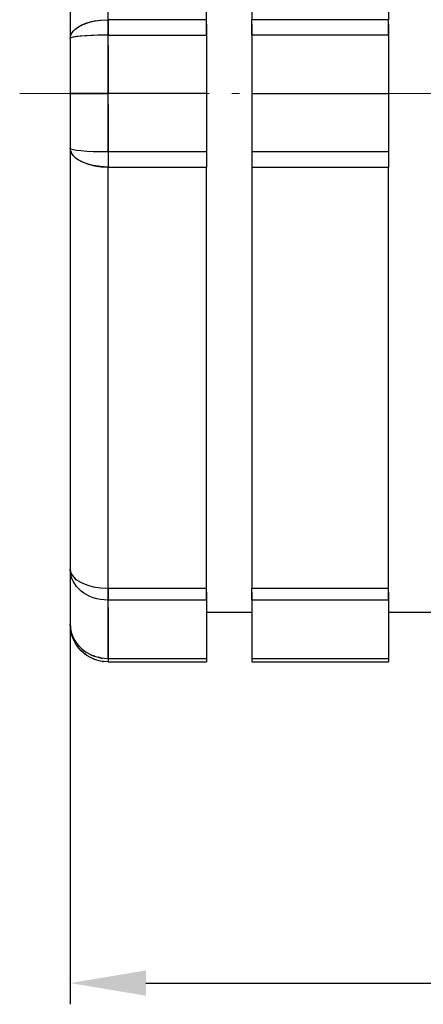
# Model space of a CAD drawing. Header units: millimetres. Extents: x 18 to 610, y -123 to 280.
# Tile 25 of 53: x 356 to 383, y 62 to 127. Entities that reach past the tile are written whole.
import ezdxf

# ---------------------------------------------------------------- set-up
doc = ezdxf.new("R2010")
doc.units = ezdxf.units.MM
doc.linetypes.add('CENTER', pattern=[8, 4.5, -1.5, 0.5, -1.5])
doc.linetypes.add('SOLID', pattern=[0])
doc.styles.add('Arial', font='Arial.ttf', dxfattribs={"height": 5})
doc.dimstyles.get("Standard").update_dxf_attribs({"dimtxt": 5, "dimasz": 5, "dimexe": 0.18, "dimexo": 0.0625, "dimgap": 0.09, "dimtad": 0, "dimtih": 1, "dimtoh": 1, "dimdec": 4, "dimzin": 0, "dimdsep": 46, "dimtxsty": 'Arial', "dimcen": 0.09, "dimadec": 0, "dimazin": 0, "dimtfac": 1, "dimtdec": 4, "dimtofl": 0, "dimtmove": 0, "dimatfit": 3, "dimfxl": 0, "dimtolj": 1, "dimtzin": 0, "dimarcsym": 0})

# ---------------------------------------------------------------- blocks, each defined once
blk = doc.blocks.new('*D2')
at = {"color": 0, "lineweight": -2}
for p, q in [((359.526, 91), (359.526, 62.301)), ((558.526, 91), (558.526, 62.301)), ((364.526, 63.701), (553.526, 63.701))]:
    blk.add_line(p, q, dxfattribs=at)
at = {"color": 0}
for points in [[(364.526, 64.534), (364.526, 62.867), (359.526, 63.701)], [(553.526, 62.867), (553.526, 64.534), (558.526, 63.701)]]:
    blk.add_solid(points, dxfattribs=at)
at = {"layer": 'Defpoints', "color": 0}
for p in [(359.526, 91), (558.526, 91), (558.526, 63.701)]:
    blk.add_point(p, dxfattribs=at)
at = {"color": 0, "lineweight": 9, "insert": (448.708, 68.753), "char_height": 5, "attachment_point": 5, "style": 'Arial'}
blk.add_mtext('\\A1;199.0', dxfattribs=at)
blk = doc.blocks.new('BlockOfViews_1')
at = {"linetype": 'SOLID', "lineweight": 30}
for p, q in [((362.026, 127.25, 35.986), (362.026, 155.03, 19.947)), ((368.526, 127.25, 35.986), (368.526, 155.03, 19.947)), ((371.526, 155.03, 19.947), (371.526, 127.25, 35.986)), ((380.526, 155.03, 19.947), (380.526, 127.25, 35.986)), ((359.526, 153.78, 17.782), (359.526, 126, 33.821)), ((368.526, 127.25, 35.986), (362.026, 127.25, 35.986)), ((380.526, 127.25, 35.986), (371.526, 127.25, 35.986)), ((362.026, 126.234, 36.31), (368.526, 126.234, 36.31)), ((380.526, 126.234, 36.31), (371.526, 126.234, 36.31)), ((368.526, 122.39, 36.49), (362.026, 122.39, 36.49)), ((371.526, 122.39, 36.49), (380.526, 122.39, 36.49)), ((359.526, 118.78, 33.821), (359.526, 91, 17.782)), ((362.026, 118.546, 36.31), (368.526, 118.546, 36.31)), ((371.526, 118.546, 36.31), (380.526, 118.546, 36.31)), ((362.026, 117.53, 35.986), (368.526, 117.53, 35.986)), ((362.026, 89.75, 19.947), (362.026, 117.53, 35.986)), ((368.526, 89.75, 19.947), (368.526, 117.53, 35.986)), ((371.526, 117.53, 35.986), (371.526, 89.75, 19.947)), ((371.526, 117.53, 35.986), (380.526, 117.53, 35.986)), ((380.526, 89.75, 19.947), (380.526, 117.53, 35.986)), ((359.685, 90.57, 18.493), (359.661, 90.598, 18.447)), ((362.026, 89.75, 19.947), (368.526, 89.75, 19.947)), ((371.526, 89.75, 19.947), (380.526, 89.75, 19.947)), ((368.526, 88.961, 19.229), (362.026, 88.961, 19.229)), ((380.526, 88.961, 19.229), (371.526, 88.961, 19.229)), ((371.526, 88.14, -4.51), (368.526, 88.14, -4.51)), ((383.526, 88.14, -4.51), (380.526, 88.14, -4.51)), ((359.527, 87.387, 11.531), (359.526, 87.39, 11.529)), ((359.861, 86.254, 12.05), (359.923, 86.15, 12.068)), ((359.923, 86.15, 12.068), (359.99, 86.071, 12.114)), ((360.108, 85.932, 12.197), (360.111, 85.929, 12.199)), ((360.258, 85.783, 12.266), (360.389, 85.657, 12.282)), ((360.389, 85.657, 12.282), (360.592, 85.528, 12.382)), ((360.776, 85.422, 12.431), (360.988, 85.304, 12.435)), ((361.166, 85.256, 12.456), (360.988, 85.304, 12.435)), ((360.988, 85.304, 12.435), (361.166, 85.256, 12.456)), ((361.379, 85.195, 12.535), (361.67, 85.12, 12.515)), ((361.67, 85.12, 12.515), (361.379, 85.195, 12.535)), ((361.67, 85.12, 12.515), (361.469, 85.174, 12.492)), ((361.469, 85.174, 12.492), (361.67, 85.12, 12.515)), ((362.026, 85.117, 12.571), (368.526, 85.117, 12.571)), ((371.526, 85.117, 12.571), (380.526, 85.117, 12.571)), ((362.026, 84.89, 11.529), (368.526, 84.89, 11.529)), ((371.526, 84.89, 11.529), (380.526, 84.89, 11.529))]:
    blk.add_line(p, q, dxfattribs=at)
at = {"color": 6, "linetype": 'CENTER', "lineweight": 9}
blk.add_lwpolyline([(356.196, 122.39), (561.324, 122.39)], dxfattribs=at)
at = {"linetype": 'SOLID', "lineweight": 30}
blk.add_polyline3d([(359.76, 90.472, 18.697), (359.923, 90.301, 18.938), (359.816, 90.422, 18.738)], dxfattribs=at)
at = {"linetype": 'SOLID', "lineweight": 30, "extrusion": (0, 0.866025, -0.5)}
for start in [0, 7.33427]:
    blk.add_arc((-362.026, 92.289, 92.209), 2.5, start, 90, dxfattribs=at)
at = {"linetype": 'SOLID', "lineweight": 30, "extrusion": (-1, 0, 0)}
for centre, radius, start, end in [((-126, 33.821, -362.026), 2.5, 95.38002, 120), ((-126, 33.821, -368.526), 2.5, 95.38002, 120), ((-126, 33.821, -371.526), 2.5, 95.38002, 120), ((-126, 33.821, -380.526), 2.5, 95.38002, 120), ((-122.39, -4.51, -362.026), 41, 90, 95.38002), ((-122.39, -4.51, -362.026), 41, 84.61998, 90), ((-91, 17.782, -362.026), 2.5, 35.38002, 60), ((-91, 17.782, -368.526), 2.5, 35.38002, 60), ((-91, 17.782, -371.526), 2.5, 35.38002, 60), ((-91, 17.782, -380.526), 2.5, 35.38002, 60), ((-122.39, -4.51, -362.026), 41, 24.61998, 35.38002)]:
    blk.add_arc(centre, radius, start, end, dxfattribs=at)
at = {"linetype": 'SOLID', "lineweight": 30, "extrusion": (1, 0, 0)}
for centre, radius, start, end in [((126, 33.821, 362.026), 2.5, 60, 84.61998), ((126, 33.821, 368.526), 2.5, 67.38701, 84.61998), ((126, 33.821, 371.526), 2.5, 67.38701, 84.61998), ((126, 33.821, 380.526), 2.5, 67.38701, 84.61998), ((122.39, -4.51, 368.526), 41, 84.61998, 90), ((122.39, -4.51, 371.526), 41, 84.61998, 90), ((122.39, -4.51, 380.526), 41, 84.61998, 90), ((122.39, -4.51, 359.526), 38.5, 84.61998, 90), ((122.39, -4.51, 362.026), 41, 85.54446, 90), ((122.39, -4.51, 368.526), 41, 86.23399, 90), ((122.39, -4.51, 371.526), 41, 86.23399, 90), ((122.39, -4.51, 380.526), 41, 86.23399, 90), ((122.39, -4.51, 359.526), 38.5, 90, 95.38002), ((122.39, -4.51, 368.526), 41, 90, 95.38002), ((122.39, -4.51, 371.526), 41, 90, 95.38002), ((122.39, -4.51, 380.526), 41, 90, 95.38002), ((122.39, -4.51, 362.026), 41, 91.03416, 95.38002), ((122.39, -4.51, 368.526), 41, 91.61402, 95.38002), ((122.39, -4.51, 371.526), 41, 91.61402, 95.38002), ((122.39, -4.51, 380.526), 41, 91.61402, 95.38002), ((118.78, 33.821, 362.026), 2.5, 95.38002, 120), ((118.78, 33.821, 362.026), 2.5, 95.38002, 120), ((118.78, 33.821, 368.526), 2.5, 95.38002, 120), ((118.78, 33.821, 368.526), 2.5, 102.76702, 119.99999), ((118.78, 33.821, 371.526), 2.5, 95.38002, 120), ((118.78, 33.821, 371.526), 2.5, 102.76702, 119.99999), ((118.78, 33.821, 380.526), 2.5, 95.38002, 120), ((118.78, 33.821, 380.526), 2.5, 102.76702, 119.99999), ((122.39, -4.51, 359.526), 38.5, 144.61998, 155.38002), ((91, 17.782, 362.026), 2.5, 120, 144.61998), ((91, 17.782, 368.526), 2.5, 127.38704, 144.61999), ((91, 17.782, 371.526), 2.5, 127.38704, 144.61999), ((91, 17.782, 380.526), 2.5, 127.38704, 144.61999), ((122.39, -4.51, 362.026), 41, 145.79131, 155.38002), ((122.39, -4.51, 368.526), 41, 144.61998, 155.38002), ((122.39, -4.51, 371.526), 41, 144.61998, 155.38002), ((122.39, -4.51, 380.526), 41, 144.61998, 155.38002), ((87.39, 11.529, 362.026), 2.5, 155.38002, 180), ((87.39, 11.529, 362.026), 2.5, 155.38002, 180), ((87.39, 11.529, 368.526), 2.5, 155.38002, 180), ((87.39, 11.529, 371.526), 2.5, 155.38002, 180), ((87.39, 11.529, 380.526), 2.5, 155.38002, 180), ((87.39, 11.529, 368.526), 2.5, 162.76701, 180), ((87.39, 11.529, 371.526), 2.5, 162.76701, 180), ((87.39, 11.529, 380.526), 2.5, 162.76701, 180)]:
    blk.add_arc(centre, radius, start, end, dxfattribs=at)
at = {"linetype": 'SOLID', "lineweight": 30, "extrusion": (0, -0.995595, 0.093761)}
for start, end in [(90, 180), (94.89924, 180.00004)]:
    blk.add_arc((362.026, 45.485, -122.274), 2.5, start, end, dxfattribs=at)
at = {"linetype": 'SOLID', "lineweight": 30, "extrusion": (0, -1, -8.26948e-16)}
blk.add_arc((362.026, 33.99, -122.39), 2.5, 90, 180, dxfattribs=at)
at = {"linetype": 'SOLID', "lineweight": 30, "extrusion": (0, 1, -5.0532e-16)}
blk.add_arc((-362.026, 33.99, 122.39), 2.5, 0, 90, dxfattribs=at)
at = {"linetype": 'SOLID', "lineweight": 30, "extrusion": (0, -0.866025, -0.5)}
blk.add_arc((362.026, -30.101, -119.777), 2.5, 90, 180, dxfattribs=at)
at = {"linetype": 'SOLID', "lineweight": 30, "extrusion": (0, 0.995595, 0.093761)}
for start in [0, 360]:
    blk.add_arc((-362.026, 22.535, 121.428), 2.5, start, 90, dxfattribs=at)
at = {"linetype": 'SOLID', "lineweight": 30, "extrusion": (0, 0.866025, 0.5)}
for centre, start in [((-362.026, -30.101, 119.777), 7.33427), ((-362.026, -30.101, 87.699), 0), ((-362.026, -30.101, 87.699), 0)]:
    blk.add_arc(centre, 2.5, start, 90, dxfattribs=at)
at = {"linetype": 'SOLID', "lineweight": 30, "extrusion": (0, -0.578997, -0.81533)}
blk.add_arc((362.026, -63.899, -67.186), 2.5, 90, 180, dxfattribs=at)
blk.add_arc((362.026, -63.899, -67.186), 2.5, 90, 180, dxfattribs=at)
at = {"linetype": 'SOLID', "lineweight": 30, "extrusion": (0, 0, -1)}
blk.add_arc((-362.026, 87.39, -11.529), 2.5, 270, 0, dxfattribs=at)
at = {"linetype": 'SOLID', "lineweight": 30, "extrusion": (0, 0.416598, 0.909091)}
for start in [0, 360]:
    blk.add_arc((-362.026, -74.642, 46.888), 2.5, start, 90, dxfattribs=at)
at = {"linetype": 'SOLID', "lineweight": 30}
for start, end in [(186.66725, 188.3328), (201.6672, 203.33273), (216.66728, 218.33271), (231.66729, 233.33277), (246.66735, 248.33277), (261.66722, 263.33283)]:
    blk.add_arc((362.026, 87.39, 11.529), 2.5, start, end, dxfattribs=at)

msp = doc.modelspace()

# ---------------------------------------------------------------- block references
msp.add_blockref('BlockOfViews_1', (0, 0))

# ---------------------------------------------------------------- dimensions: what is measured, and where the dimension line sits
at = {"lineweight": 9}
dim = msp.add_linear_dim(base=(558.526, 63.701), p1=(359.526, 91), p2=(558.526, 91), dimstyle='Standard', override={"dimtxt": 5, "dimasz": 5, "dimexe": 1.4, "dimexo": 0, "dimgap": 2.5, "dimtad": 1, "dimtih": 0, "dimtoh": 1, "dimdec": 1, "dimlfac": 1, "dimpost": '<>', "dimsah": 1, "dimse1": 0, "dimse2": 0, "dimtix": 1}, dxfattribs=at)
dim.commit()
dim.dimension.update_dxf_attribs({"geometry": '*D2', "text_midpoint": (448.708, 63.701), "dimtype": 160})

doc.saveas('drawing.dxf')
